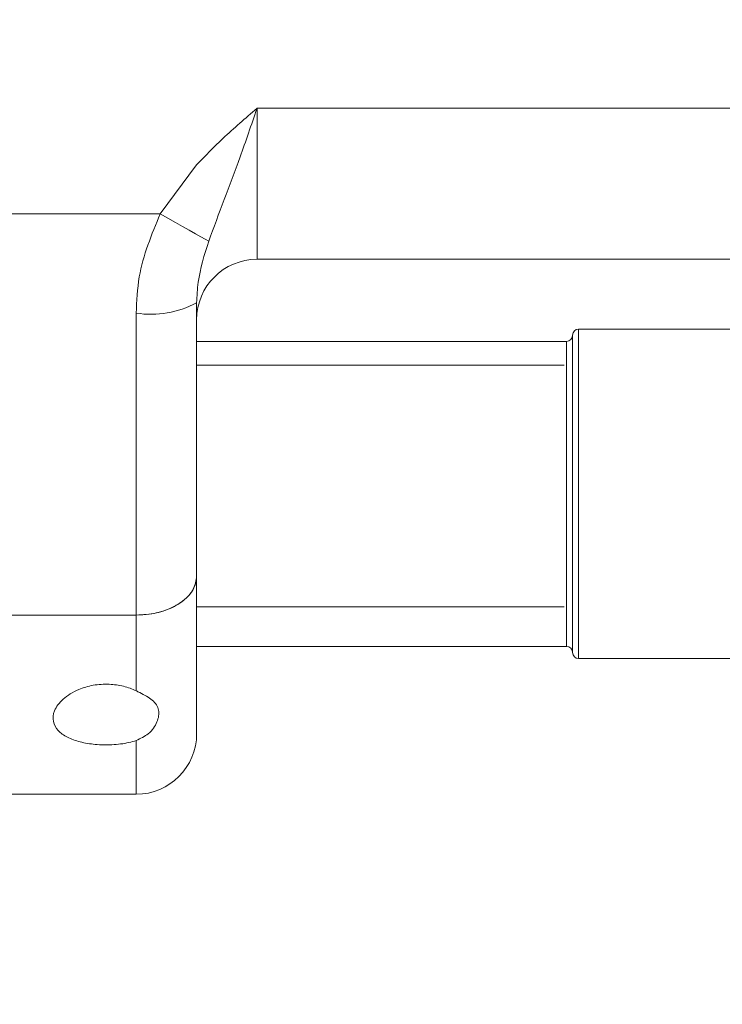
# Model space of a CAD drawing. Header units: inches. Extents: x 0.54 to 10.46, y 0.74 to 7.76.
# Tile 54 of 78: x 8.96 to 9.12, y 4.61 to 4.83. Entities that reach past the tile are written whole.
import ezdxf

# ---------------------------------------------------------------- set-up
doc = ezdxf.new("R2010")
doc.units = ezdxf.units.IN
doc.header["$MEASUREMENT"] = 0
doc.layers.add('BG', color=7, linetype='Continuous')
doc.layers.add('MCG-INT-4FT', color=7, linetype='Continuous')

# ---------------------------------------------------------------- blocks, each defined once
blk = doc.blocks.new('block 3')
at = {"layer": 'BG', "true_color": 0xffffff}
h = blk.add_hatch(color=7, dxfattribs=at)
h.dxf.hatch_style = 2
edge = h.paths.add_edge_path()
edge.add_spline(control_points=[(10.29599, 0.90612), (10.29599, 0.90612), (0.87112, 0.90612), (0.87112, 0.90612), (0.87016, 0.90612), (0.86938, 0.90689), (0.86938, 0.90785), (0.86938, 0.90785), (0.86938, 7.59215), (0.86938, 7.59215), (0.86938, 7.59311), (0.87016, 7.59389), (0.87112, 7.59389), (0.87112, 7.59389), (10.29599, 7.59389), (10.29599, 7.59389), (10.29696, 7.59389), (10.29773, 7.59311), (10.29773, 7.59215), (10.29773, 7.59215), (10.29773, 0.90785), (10.29773, 0.90785), (10.29773, 0.90689), (10.29696, 0.90612), (10.29599, 0.90612)], knot_values=[0, 0, 0, 0, 1, 1, 1, 2, 2, 2, 3, 3, 3, 4, 4, 4, 5, 5, 5, 6, 6, 6, 7, 7, 7, 8, 8, 8, 8], degree=3, periodic=1)
h.paths.add_polyline_path([(0.87286, 0.90959), (10.29426, 0.90959), (10.29426, 7.59042), (0.87286, 7.59042)])
at = {"layer": 'BG', "lineweight": 0}
blk.add_open_spline([(10.29599, 0.90612), (10.29599, 0.90612), (0.87112, 0.90612), (0.87112, 0.90612), (0.87016, 0.90612), (0.86938, 0.90689), (0.86938, 0.90785), (0.86938, 0.90785), (0.86938, 7.59215), (0.86938, 7.59215), (0.86938, 7.59311), (0.87016, 7.59389), (0.87112, 7.59389), (0.87112, 7.59389), (10.29599, 7.59389), (10.29599, 7.59389), (10.29696, 7.59389), (10.29773, 7.59311), (10.29773, 7.59215), (10.29773, 7.59215), (10.29773, 0.90785), (10.29773, 0.90785), (10.29773, 0.90689), (10.29696, 0.90612), (10.29599, 0.90612)], degree=3, knots=[0, 0, 0, 0, 1, 1, 1, 2, 2, 2, 3, 3, 3, 4, 4, 4, 5, 5, 5, 6, 6, 6, 7, 7, 7, 8, 8, 8, 8], dxfattribs=at)
blk = doc.blocks.new('block 2')
at = {"layer": 'BG'}
blk.add_blockref('block 3', (0, 0), dxfattribs=at)
blk = doc.blocks.new('block 69')
at = {"layer": 'BG', "true_color": 0xffffff}
h = blk.add_hatch(color=7, dxfattribs=at)
h.dxf.hatch_style = 2
edge = h.paths.add_edge_path()
edge.add_spline(control_points=[(10.46309, 0.739), (10.46309, 0.739), (0.53691, 0.739), (0.53691, 0.739), (0.53595, 0.739), (0.53517, 0.73978), (0.53517, 0.74074), (0.53517, 0.74074), (0.53517, 7.75926), (0.53517, 7.75926), (0.53517, 7.76022), (0.53595, 7.761), (0.53691, 7.761), (0.53691, 7.761), (10.46309, 7.761), (10.46309, 7.761), (10.46406, 7.761), (10.46483, 7.76022), (10.46483, 7.75926), (10.46483, 7.75926), (10.46483, 0.74074), (10.46483, 0.74074), (10.46483, 0.73978), (10.46406, 0.739), (10.46309, 0.739)], knot_values=[0, 0, 0, 0, 1, 1, 1, 2, 2, 2, 3, 3, 3, 4, 4, 4, 5, 5, 5, 6, 6, 6, 7, 7, 7, 8, 8, 8, 8], degree=3, periodic=1)
h.paths.add_polyline_path([(0.53864, 0.74248), (10.46136, 0.74248), (10.46136, 7.75752), (0.53864, 7.75752)])
at = {"layer": 'BG', "lineweight": 0}
blk.add_open_spline([(10.46309, 0.739), (10.46309, 0.739), (0.53691, 0.739), (0.53691, 0.739), (0.53595, 0.739), (0.53517, 0.73978), (0.53517, 0.74074), (0.53517, 0.74074), (0.53517, 7.75926), (0.53517, 7.75926), (0.53517, 7.76022), (0.53595, 7.761), (0.53691, 7.761), (0.53691, 7.761), (10.46309, 7.761), (10.46309, 7.761), (10.46406, 7.761), (10.46483, 7.76022), (10.46483, 7.75926), (10.46483, 7.75926), (10.46483, 0.74074), (10.46483, 0.74074), (10.46483, 0.73978), (10.46406, 0.739), (10.46309, 0.739)], degree=3, knots=[0, 0, 0, 0, 1, 1, 1, 2, 2, 2, 3, 3, 3, 4, 4, 4, 5, 5, 5, 6, 6, 6, 7, 7, 7, 8, 8, 8, 8], dxfattribs=at)
blk = doc.blocks.new('block 68')
at = {"layer": 'BG'}
blk.add_blockref('block 69', (0, 0), dxfattribs=at)
blk = doc.blocks.new('block 937')
at = {"layer": 'MCG-INT-4FT', "color": 7, "lineweight": 5, "true_color": 0xffffff}
blk.add_lwpolyline([(9.00269, 4.69981), (9.08669, 4.69981)], dxfattribs=at)
blk = doc.blocks.new('block 938')
at = {"layer": 'MCG-INT-4FT', "color": 7, "lineweight": 5, "true_color": 0xffffff}
blk.add_lwpolyline([(9.08669, 4.75511), (9.00269, 4.75511)], dxfattribs=at)
blk = doc.blocks.new('block 956')
at = {"layer": 'MCG-INT-4FT', "color": 7, "lineweight": 5, "true_color": 0xffffff}
blk.add_open_spline([(8.98887, 4.65699), (8.9965, 4.65699), (9.00269, 4.66318), (9.00269, 4.67081)], degree=3, dxfattribs=at)
blk = doc.blocks.new('block 957')
at = {"layer": 'MCG-INT-4FT', "color": 7, "lineweight": 5, "true_color": 0xffffff}
blk.add_lwpolyline([(8.94048, 4.65699), (8.98887, 4.65699)], dxfattribs=at)
blk = doc.blocks.new('block 1255')
at = {"layer": 'MCG-INT-4FT', "color": 7, "lineweight": 5, "true_color": 0xffffff}
blk.add_open_spline([(8.98887, 4.69795), (8.99042, 4.69805), (8.99197, 4.69815), (8.99344, 4.69845), (8.9949, 4.69875), (8.99628, 4.69926), (8.99749, 4.69989), (8.9987, 4.70052), (8.99974, 4.70128), (9.00058, 4.70212), (9.00141, 4.70297), (9.00204, 4.70391), (9.00235, 4.70488), (9.00256, 4.70553), (9.00263, 4.70619), (9.00269, 4.70686)], degree=3, knots=[0, 0, 0, 0, 1, 1, 1, 2, 2, 2, 3, 3, 3, 4, 4, 4, 5, 5, 5, 5], dxfattribs=at)
blk = doc.blocks.new('block 1256')
at = {"layer": 'MCG-INT-4FT', "color": 7, "lineweight": 5, "true_color": 0xffffff}
blk.add_lwpolyline([(8.98887, 4.69795), (8.94048, 4.69795)], dxfattribs=at)
blk = doc.blocks.new('block 1257')
at = {"layer": 'MCG-INT-4FT', "color": 7, "lineweight": 5, "true_color": 0xffffff}
blk.add_open_spline([(8.98887, 4.66926), (8.98985, 4.66974), (8.99084, 4.67022), (8.99161, 4.67082), (8.99258, 4.67159), (8.99321, 4.67257), (8.9936, 4.67351), (8.994, 4.67447), (8.99415, 4.6754), (8.99399, 4.67624), (8.99382, 4.67709), (8.99333, 4.67785), (8.99251, 4.67853), (8.99179, 4.67912), (8.99082, 4.67966), (8.98967, 4.68023), (8.98941, 4.68036), (8.98914, 4.68049), (8.98887, 4.68062)], degree=3, knots=[0, 0, 0, 0, 1, 1, 1, 2, 2, 2, 3, 3, 3, 4, 4, 4, 5, 5, 5, 6, 6, 6, 6], dxfattribs=at)
blk = doc.blocks.new('block 1258')
at = {"layer": 'MCG-INT-4FT', "color": 7, "lineweight": 5, "true_color": 0xffffff}
blk.add_lwpolyline([(8.98887, 4.68062), (8.98887, 4.69795)], dxfattribs=at)
blk = doc.blocks.new('block 1259')
at = {"layer": 'MCG-INT-4FT', "color": 7, "lineweight": 5, "true_color": 0xffffff}
blk.add_lwpolyline([(9.00269, 4.70686), (9.00269, 4.67081)], dxfattribs=at)
blk = doc.blocks.new('block 1261')
at = {"layer": 'MCG-INT-4FT', "color": 7, "lineweight": 5, "true_color": 0xffffff}
blk.add_open_spline([(8.98887, 4.66926), (8.98832, 4.6691), (8.98777, 4.66895), (8.98719, 4.66881), (8.986, 4.66854), (8.98467, 4.66838), (8.98331, 4.66831), (8.98204, 4.66825), (8.98076, 4.66828), (8.97952, 4.66839), (8.97831, 4.6685), (8.97714, 4.6687), (8.97607, 4.66897), (8.97498, 4.66924), (8.974, 4.6696), (8.97317, 4.67002), (8.97229, 4.67047), (8.97157, 4.67099), (8.97104, 4.67156), (8.97045, 4.67219), (8.97009, 4.67288), (8.96994, 4.6736), (8.96977, 4.6744), (8.96987, 4.67524), (8.97021, 4.67608), (8.97059, 4.67699), (8.97125, 4.6779), (8.97219, 4.67874), (8.97313, 4.67958), (8.97434, 4.68036), (8.97579, 4.68096), (8.97678, 4.68137), (8.97788, 4.6817), (8.97905, 4.6819), (8.98023, 4.68211), (8.98148, 4.6822), (8.9827, 4.68214), (8.98382, 4.68209), (8.98491, 4.68193), (8.98594, 4.68167), (8.98699, 4.68141), (8.98797, 4.68105), (8.98884, 4.68064)], degree=3, knots=[0, 0, 0, 0, 1, 1, 1, 2, 2, 2, 3, 3, 3, 4, 4, 4, 5, 5, 5, 6, 6, 6, 7, 7, 7, 8, 8, 8, 9, 9, 9, 10, 10, 10, 11, 11, 11, 12, 12, 12, 13, 13, 13, 14, 14, 14, 14], dxfattribs=at)
blk = doc.blocks.new('block 1269')
at = {"layer": 'MCG-INT-4FT', "color": 7, "lineweight": 5, "true_color": 0xffffff}
blk.add_open_spline([(9.01652, 4.81388), (9.01651, 4.81384), (9.0165, 4.81381), (9.01649, 4.81378), (9.01584, 4.81191), (9.01519, 4.81004), (9.01454, 4.80819), (9.0139, 4.80635), (9.01326, 4.80452), (9.01261, 4.80272), (9.0114, 4.7994), (9.01018, 4.79615), (9.00899, 4.79297), (9.00778, 4.78975), (9.00661, 4.78659), (9.00545, 4.78344)], degree=3, knots=[0, 0, 0, 0, 1, 1, 1, 2, 2, 2, 3, 3, 3, 4, 4, 4, 5, 5, 5, 5], dxfattribs=at)
blk = doc.blocks.new('block 1270')
at = {"layer": 'MCG-INT-4FT', "color": 7, "lineweight": 5, "true_color": 0xffffff}
blk.add_lwpolyline([(9.01652, 4.81388), (9.01652, 4.77931)], dxfattribs=at)
blk = doc.blocks.new('block 1271')
at = {"layer": 'MCG-INT-4FT', "color": 7, "lineweight": 5, "true_color": 0xffffff}
blk.add_open_spline([(9.01652, 4.77931), (9.00888, 4.77931), (9.00269, 4.77312), (9.00269, 4.76548)], degree=3, dxfattribs=at)
blk = doc.blocks.new('block 1272')
at = {"layer": 'MCG-INT-4FT', "color": 7, "lineweight": 5, "true_color": 0xffffff}
blk.add_open_spline([(9.00545, 4.78344), (9.00446, 4.78031), (9.00348, 4.77718), (9.00305, 4.77405), (9.00284, 4.77249), (9.00277, 4.77093), (9.00269, 4.76936)], degree=3, knots=[0, 0, 0, 0, 1, 1, 1, 2, 2, 2, 2], dxfattribs=at)
blk = doc.blocks.new('block 1273')
at = {"layer": 'MCG-INT-4FT', "color": 7, "lineweight": 5, "true_color": 0xffffff}
blk.add_open_spline([(9.00269, 4.80094), (9.00467, 4.80296), (9.00664, 4.80499), (9.00869, 4.80693), (9.0112, 4.80931), (9.01384, 4.81155), (9.01645, 4.81382), (9.01648, 4.81384), (9.0165, 4.81386), (9.01652, 4.81388)], degree=3, knots=[0, 0, 0, 0, 1, 1, 1, 2, 2, 2, 3, 3, 3, 3], dxfattribs=at)
blk = doc.blocks.new('block 1274')
at = {"layer": 'MCG-INT-4FT', "color": 7, "lineweight": 5, "true_color": 0xffffff}
blk.add_lwpolyline([(8.99437, 4.78972), (8.99612, 4.78872), (8.99784, 4.78775), (8.99948, 4.78682), (9.00101, 4.78595), (9.0024, 4.78516), (9.00362, 4.78447), (9.00464, 4.78389), (9.00545, 4.78344)], dxfattribs=at)
blk = doc.blocks.new('block 1275')
at = {"layer": 'MCG-INT-4FT', "color": 7, "lineweight": 5, "true_color": 0xffffff}
blk.add_lwpolyline([(8.99437, 4.78972), (9.00269, 4.80094)], dxfattribs=at)
blk = doc.blocks.new('block 1291')
at = {"layer": 'MCG-INT-4FT', "color": 7, "lineweight": 5, "true_color": 0xffffff}
blk.add_lwpolyline([(9.01652, 4.81388), (9.28613, 4.81388)], dxfattribs=at)
blk = doc.blocks.new('block 1292')
at = {"layer": 'MCG-INT-4FT', "color": 7, "lineweight": 5, "true_color": 0xffffff}
blk.add_lwpolyline([(8.94048, 4.78972), (8.99437, 4.78972)], dxfattribs=at)
blk = doc.blocks.new('block 1294')
at = {"layer": 'MCG-INT-4FT', "color": 7, "lineweight": 5, "true_color": 0xffffff}
blk.add_lwpolyline([(9.28613, 4.77931), (9.01652, 4.77931)], dxfattribs=at)
blk = doc.blocks.new('block 1295')
at = {"layer": 'MCG-INT-4FT', "color": 7, "lineweight": 5, "true_color": 0xffffff}
blk.add_open_spline([(8.98887, 4.767), (8.99361, 4.76627), (8.99846, 4.7671), (9.00269, 4.76936)], degree=3, dxfattribs=at)
blk = doc.blocks.new('block 1296')
at = {"layer": 'MCG-INT-4FT', "color": 7, "lineweight": 5, "true_color": 0xffffff}
blk.add_open_spline([(8.98887, 4.767), (8.98899, 4.76978), (8.98912, 4.77256), (8.98958, 4.77529), (8.99043, 4.78023), (8.9924, 4.78497), (8.99437, 4.78972)], degree=3, knots=[0, 0, 0, 0, 1, 1, 1, 2, 2, 2, 2], dxfattribs=at)
blk = doc.blocks.new('block 1297')
at = {"layer": 'MCG-INT-4FT', "color": 7, "lineweight": 5, "true_color": 0xffffff}
blk.add_lwpolyline([(8.98887, 4.69795), (8.98887, 4.767)], dxfattribs=at)
blk = doc.blocks.new('block 1299')
at = {"layer": 'MCG-INT-4FT', "color": 7, "lineweight": 5, "true_color": 0xffffff}
blk.add_lwpolyline([(9.00269, 4.76936), (9.00269, 4.70686)], dxfattribs=at)
blk = doc.blocks.new('block 1300')
at = {"layer": 'MCG-INT-4FT', "color": 7, "lineweight": 5, "true_color": 0xffffff}
blk.add_open_spline([(9.00269, 4.70686), (9.00254, 4.70586), (9.00239, 4.70485), (9.00191, 4.7039), (9.00144, 4.70296), (9.00064, 4.70206), (8.99965, 4.70128), (8.99867, 4.7005), (8.99749, 4.69983), (8.99617, 4.69929), (8.99485, 4.69876), (8.99339, 4.69836), (8.99187, 4.69816), (8.99089, 4.69803), (8.98988, 4.69799), (8.98887, 4.69795)], degree=3, knots=[0, 0, 0, 0, 1, 1, 1, 2, 2, 2, 3, 3, 3, 4, 4, 4, 5, 5, 5, 5], dxfattribs=at)
blk = doc.blocks.new('block 1363')
at = {"layer": 'MCG-INT-4FT', "color": 8, "lineweight": 5, "true_color": 0x808080}
blk.add_lwpolyline([(8.98887, 4.65699), (8.98887, 4.66926)], dxfattribs=at)
blk = doc.blocks.new('block 1831')
at = {"layer": 'MCG-INT-4FT', "color": 7, "lineweight": 5, "true_color": 0xffffff}
blk.add_open_spline([(9.08862, 4.6894), (9.08862, 4.68863), (9.08924, 4.68801), (9.09001, 4.68801)], degree=3, dxfattribs=at)
blk = doc.blocks.new('block 1832')
at = {"layer": 'MCG-INT-4FT', "color": 7, "lineweight": 5, "true_color": 0xffffff}
blk.add_open_spline([(9.09001, 4.76334), (9.08924, 4.76334), (9.08862, 4.76272), (9.08862, 4.76194)], degree=3, dxfattribs=at)
blk = doc.blocks.new('block 1833')
at = {"layer": 'MCG-INT-4FT', "color": 7, "lineweight": 5, "true_color": 0xffffff}
blk.add_lwpolyline([(9.09001, 4.68801), (9.12964, 4.68801)], dxfattribs=at)
blk = doc.blocks.new('block 1834')
at = {"layer": 'MCG-INT-4FT', "color": 7, "lineweight": 5, "true_color": 0xffffff}
blk.add_lwpolyline([(9.13171, 4.76334), (9.09001, 4.76334)], dxfattribs=at)
blk = doc.blocks.new('block 1835')
at = {"layer": 'MCG-INT-4FT', "color": 7, "lineweight": 5, "true_color": 0xffffff}
blk.add_open_spline([(9.08862, 4.6894), (9.08862, 4.69017), (9.08799, 4.6908), (9.08722, 4.6908)], degree=3, dxfattribs=at)
blk = doc.blocks.new('block 1836')
at = {"layer": 'MCG-INT-4FT', "color": 7, "lineweight": 5, "true_color": 0xffffff}
blk.add_open_spline([(9.08722, 4.76055), (9.08799, 4.76055), (9.08862, 4.76117), (9.08862, 4.76194)], degree=3, dxfattribs=at)
blk = doc.blocks.new('block 1837')
at = {"layer": 'MCG-INT-4FT', "color": 7, "lineweight": 5, "true_color": 0xffffff}
blk.add_lwpolyline([(9.00269, 4.6908), (9.08722, 4.6908)], dxfattribs=at)
blk = doc.blocks.new('block 1838')
at = {"layer": 'MCG-INT-4FT', "color": 7, "lineweight": 5, "true_color": 0xffffff}
blk.add_lwpolyline([(9.08722, 4.76055), (9.00269, 4.76055)], dxfattribs=at)
blk = doc.blocks.new('block 1964')
at = {"layer": 'MCG-INT-4FT', "color": 7, "lineweight": 5, "true_color": 0xffffff}
blk.add_lwpolyline([(9.08862, 4.76194), (9.08862, 4.6894)], dxfattribs=at)
blk = doc.blocks.new('block 2016')
at = {"layer": 'MCG-INT-4FT', "color": 8, "lineweight": 5, "true_color": 0x808080}
blk.add_lwpolyline([(9.09001, 4.76334), (9.09001, 4.68801)], dxfattribs=at)
blk = doc.blocks.new('block 2019')
at = {"layer": 'MCG-INT-4FT', "color": 8, "lineweight": 5, "true_color": 0x808080}
blk.add_lwpolyline([(9.08722, 4.6908), (9.08722, 4.76055)], dxfattribs=at)

msp = doc.modelspace()

# ---------------------------------------------------------------- block references
at = {"layer": 'BG'}
for name in ['block 68', 'block 2']:
    msp.add_blockref(name, (0, 0), dxfattribs=at)
at = {"layer": 'MCG-INT-4FT'}
for name in ['block 1273', 'block 1269', 'block 1270', 'block 1291', 'block 1275', 'block 1292', 'block 1296', 'block 1274', 'block 1272', 'block 1271', 'block 1294', 'block 1295', 'block 1299', 'block 1297', 'block 1836', 'block 1832', 'block 1964', 'block 1834', 'block 2016', 'block 1838', 'block 2019', 'block 938', 'block 1255', 'block 1300', 'block 1259', 'block 937', 'block 1256', 'block 1258', 'block 1837', 'block 1835', 'block 1831', 'block 1833', 'block 1261', 'block 1257', 'block 956', 'block 1363', 'block 957']:
    msp.add_blockref(name, (0, 0), dxfattribs=at)

doc.saveas('drawing.dxf')
